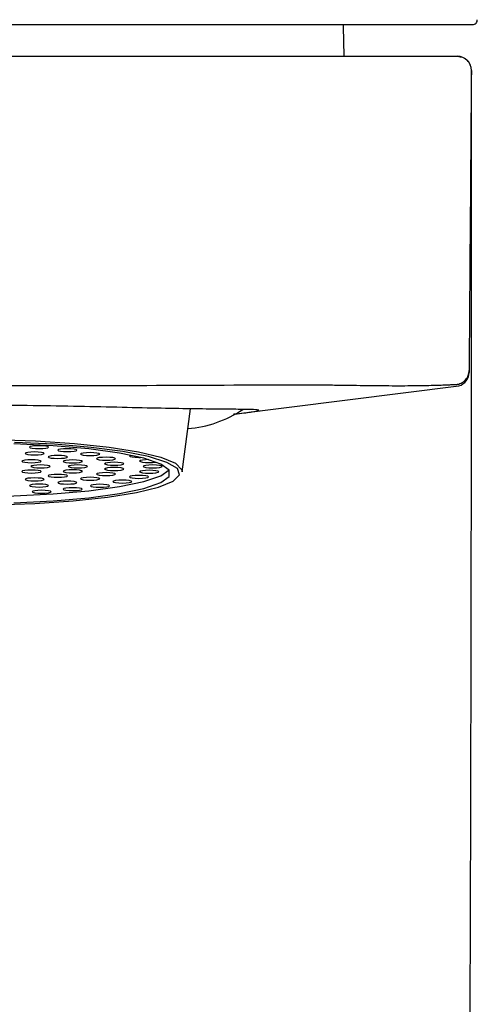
# Model space of a CAD drawing. Header units: millimetres. Extents: x 4339.965 to 4340.015, y 1931.508 to 1931.835.
# Tile 2 of 3: x 4339.992 to 4340.012, y 1931.725 to 1931.768. Entities that reach past the tile are written whole.
import ezdxf

# ---------------------------------------------------------------- set-up
doc = ezdxf.new("R2010")
doc.units = ezdxf.units.MM
doc.layers.add('SANINDUSA', color=3, linetype='Continuous')

msp = doc.modelspace()

# ---------------------------------------------------------------- linework, layer by layer
at = {"layer": 'SANINDUSA'}
for p, q in [((4340.011362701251, 1931.767409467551), (4340.011363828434, 1931.767409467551)), ((4340.011363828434, 1931.767409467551), (4340.011774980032, 1931.767409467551)), ((4339.977029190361, 1931.766048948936), (4340.003718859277, 1931.766048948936)), ((4340.011622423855, 1931.752593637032), (4340.011622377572, 1931.752586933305)), ((4340.001540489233, 1931.750732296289), (4340.011184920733, 1931.751937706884)), ((4339.999333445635, 1931.748252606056), (4339.999692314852, 1931.750956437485)), ((4339.99748774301, 1931.748877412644), (4339.99754694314, 1931.748878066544))]:
    msp.add_line(p, q, dxfattribs=at)
at = {"layer": 'SANINDUSA', "flags": 128}
for points in [[(4340.006274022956, 1931.766048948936), (4340.006240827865, 1931.767323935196), (4340.006235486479, 1931.767423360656)], [(4340.011719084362, 1931.765444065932), (4340.011721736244, 1931.765446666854), (4340.011724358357, 1931.765449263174)], [(4339.981414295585, 1931.748252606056), (4339.981423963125, 1931.748349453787), (4339.981698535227, 1931.748622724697), (4339.982328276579, 1931.748881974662), (4339.983287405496, 1931.749116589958), (4339.984536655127, 1931.749316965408), (4339.986024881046, 1931.749474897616), (4339.987691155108, 1931.74958392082), (4339.989467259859, 1931.749639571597), (4339.99128048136, 1931.749639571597), (4339.993056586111, 1931.74958392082), (4339.994722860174, 1931.749474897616), (4339.996211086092, 1931.749316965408), (4339.997460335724, 1931.749116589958), (4339.99841946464, 1931.748881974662), (4339.999049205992, 1931.748622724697), (4339.999323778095, 1931.748349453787), (4339.999333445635, 1931.748252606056)], [(4339.991270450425, 1931.74684998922), (4339.993026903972, 1931.746905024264), (4339.994674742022, 1931.747012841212), (4339.996146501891, 1931.747169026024), (4339.997381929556, 1931.747367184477), (4339.998330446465, 1931.747599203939), (4339.998953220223, 1931.747855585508), (4339.999224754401, 1931.74812583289), (4339.999133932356, 1931.748398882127), (4339.998684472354, 1931.748663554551), (4339.997894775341, 1931.748909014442), (4339.996797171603, 1931.749125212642), (4339.995436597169, 1931.749303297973), (4339.993868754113, 1931.749435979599), (4339.992157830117, 1931.74951782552)], [(4339.992132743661, 1931.746932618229), (4339.99381474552, 1931.747015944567), (4339.995346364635, 1931.747150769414), (4339.9966606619, 1931.747331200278), (4339.997700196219, 1931.747549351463), (4339.998419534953, 1931.747795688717), (4339.998787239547, 1931.748059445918), (4339.998787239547, 1931.748329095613), (4339.998419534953, 1931.748592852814), (4339.997700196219, 1931.748839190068), (4339.9966606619, 1931.749057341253), (4339.995346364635, 1931.749237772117), (4339.99381474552, 1931.749372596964), (4339.992132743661, 1931.749455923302)], [(4339.993018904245, 1931.748983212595), (4339.993176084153, 1931.748987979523), (4339.993309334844, 1931.749001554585), (4339.993398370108, 1931.749021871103), (4339.993429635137, 1931.749045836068), (4339.993398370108, 1931.749069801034), (4339.993309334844, 1931.749090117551), (4339.993176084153, 1931.749103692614), (4339.993018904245, 1931.749108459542), (4339.992861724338, 1931.749103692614), (4339.992728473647, 1931.749090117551), (4339.992639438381, 1931.749069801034), (4339.992608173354, 1931.749045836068), (4339.992639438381, 1931.749021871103), (4339.992728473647, 1931.749001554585), (4339.992861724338, 1931.748987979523), (4339.993018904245, 1931.748983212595)], [(4339.993208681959, 1931.749251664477), (4339.993365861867, 1931.749256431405), (4339.993499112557, 1931.749270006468), (4339.993588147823, 1931.749290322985), (4339.99361941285, 1931.749314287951), (4339.993588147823, 1931.749338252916), (4339.993499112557, 1931.749358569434), (4339.993365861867, 1931.749372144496), (4339.993208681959, 1931.749376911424), (4339.993051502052, 1931.749372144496), (4339.992918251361, 1931.749358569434), (4339.992829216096, 1931.749338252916), (4339.992797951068, 1931.749314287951), (4339.992829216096, 1931.749290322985), (4339.992918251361, 1931.749270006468), (4339.993051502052, 1931.749256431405), (4339.993208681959, 1931.749251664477)], [(4339.994418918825, 1931.749124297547), (4339.994576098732, 1931.749129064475), (4339.994709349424, 1931.749142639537), (4339.994798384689, 1931.749162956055), (4339.994829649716, 1931.749186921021), (4339.994798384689, 1931.749210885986), (4339.994709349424, 1931.749231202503), (4339.994576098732, 1931.749244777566), (4339.994418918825, 1931.749249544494), (4339.994261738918, 1931.749244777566), (4339.994128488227, 1931.749231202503), (4339.994039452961, 1931.749210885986), (4339.994008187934, 1931.749186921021), (4339.994039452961, 1931.749162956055), (4339.994128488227, 1931.749142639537), (4339.994261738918, 1931.749129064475), (4339.994418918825, 1931.749124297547)], [(4339.995394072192, 1931.748956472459), (4339.995551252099, 1931.748961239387), (4339.99568450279, 1931.748974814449), (4339.995773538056, 1931.748995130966), (4339.995804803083, 1931.749019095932), (4339.995773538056, 1931.749043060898), (4339.99568450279, 1931.749063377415), (4339.995551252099, 1931.749076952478), (4339.995394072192, 1931.749081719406), (4339.995236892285, 1931.749076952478), (4339.995103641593, 1931.749063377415), (4339.995014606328, 1931.749043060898), (4339.9949833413, 1931.749019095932), (4339.995014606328, 1931.748995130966), (4339.995103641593, 1931.748974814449), (4339.995236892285, 1931.748961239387), (4339.995394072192, 1931.748956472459)], [(4339.992885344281, 1931.748649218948), (4339.993042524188, 1931.748653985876), (4339.993175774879, 1931.748667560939), (4339.993264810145, 1931.748687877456), (4339.993296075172, 1931.748711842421), (4339.993264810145, 1931.748735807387), (4339.993175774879, 1931.748756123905), (4339.993042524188, 1931.748769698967), (4339.992885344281, 1931.748774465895), (4339.992728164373, 1931.748769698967), (4339.992594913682, 1931.748756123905), (4339.992505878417, 1931.748735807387), (4339.992474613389, 1931.748711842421), (4339.992505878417, 1931.748687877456), (4339.992594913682, 1931.748667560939), (4339.992728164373, 1931.748653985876), (4339.992885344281, 1931.748649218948)], [(4339.99327387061, 1931.748428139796), (4339.993431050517, 1931.748432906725), (4339.993564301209, 1931.748446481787), (4339.993653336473, 1931.748466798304), (4339.993684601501, 1931.74849076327), (4339.993653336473, 1931.748514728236), (4339.993564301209, 1931.748535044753), (4339.993431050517, 1931.748548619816), (4339.99327387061, 1931.748553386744), (4339.993116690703, 1931.748548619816), (4339.992983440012, 1931.748535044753), (4339.992894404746, 1931.748514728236), (4339.992863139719, 1931.74849076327), (4339.992894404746, 1931.748466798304), (4339.992983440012, 1931.748446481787), (4339.993116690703, 1931.748432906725), (4339.99327387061, 1931.748428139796)], [(4339.994014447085, 1931.748831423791), (4339.994171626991, 1931.748836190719), (4339.994304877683, 1931.748849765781), (4339.994393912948, 1931.748870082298), (4339.994425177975, 1931.748894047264), (4339.994393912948, 1931.74891801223), (4339.994304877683, 1931.748938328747), (4339.994171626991, 1931.74895190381), (4339.994014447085, 1931.748956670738), (4339.993857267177, 1931.74895190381), (4339.993724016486, 1931.748938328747), (4339.993634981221, 1931.74891801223), (4339.993603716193, 1931.748894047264), (4339.993634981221, 1931.748870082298), (4339.993724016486, 1931.748849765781), (4339.993857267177, 1931.748836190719), (4339.994014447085, 1931.748831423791)], [(4339.994653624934, 1931.748640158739), (4339.99481080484, 1931.748644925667), (4339.994944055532, 1931.74865850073), (4339.995033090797, 1931.748678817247), (4339.995064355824, 1931.748702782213), (4339.995033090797, 1931.748726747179), (4339.994944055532, 1931.748747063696), (4339.99481080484, 1931.748760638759), (4339.994653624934, 1931.748765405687), (4339.994496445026, 1931.748760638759), (4339.994363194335, 1931.748747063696), (4339.994274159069, 1931.748726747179), (4339.994242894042, 1931.748702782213), (4339.994274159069, 1931.748678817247), (4339.994363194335, 1931.74865850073), (4339.994496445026, 1931.748644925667), (4339.994653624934, 1931.748640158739)], [(4339.99487387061, 1931.748428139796), (4339.995031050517, 1931.748432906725), (4339.995164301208, 1931.748446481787), (4339.995253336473, 1931.748466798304), (4339.995284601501, 1931.74849076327), (4339.995253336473, 1931.748514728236), (4339.995164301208, 1931.748535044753), (4339.995031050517, 1931.748548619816), (4339.99487387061, 1931.748553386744), (4339.994716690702, 1931.748548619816), (4339.994583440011, 1931.748535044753), (4339.994494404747, 1931.748514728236), (4339.994463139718, 1931.74849076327), (4339.994494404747, 1931.748466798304), (4339.994583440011, 1931.748446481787), (4339.994716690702, 1931.748432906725), (4339.99487387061, 1931.748428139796)], [(4339.99607746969, 1931.748757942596), (4339.996234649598, 1931.748762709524), (4339.996367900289, 1931.748776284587), (4339.996456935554, 1931.748796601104), (4339.996488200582, 1931.74882056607), (4339.996456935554, 1931.748844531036), (4339.996367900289, 1931.748864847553), (4339.996234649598, 1931.748878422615), (4339.99607746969, 1931.748883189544), (4339.995920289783, 1931.748878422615), (4339.995787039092, 1931.748864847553), (4339.995698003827, 1931.748844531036), (4339.995666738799, 1931.74882056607), (4339.995698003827, 1931.748796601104), (4339.995787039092, 1931.748776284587), (4339.995920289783, 1931.748762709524), (4339.99607746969, 1931.748757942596)], [(4339.996429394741, 1931.748540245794), (4339.996586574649, 1931.748545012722), (4339.99671982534, 1931.748558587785), (4339.996808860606, 1931.748578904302), (4339.996840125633, 1931.748602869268), (4339.996808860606, 1931.748626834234), (4339.99671982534, 1931.748647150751), (4339.996586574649, 1931.748660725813), (4339.996429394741, 1931.748665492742), (4339.996272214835, 1931.748660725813), (4339.996138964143, 1931.748647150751), (4339.996049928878, 1931.748626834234), (4339.996018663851, 1931.748602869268), (4339.996049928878, 1931.748578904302), (4339.996138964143, 1931.748558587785), (4339.996272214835, 1931.748545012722), (4339.996429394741, 1931.748540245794)], [(4339.997129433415, 1931.748970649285), (4339.997108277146, 1931.748964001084), (4339.997077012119, 1931.748940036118), (4339.997108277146, 1931.748916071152), (4339.997197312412, 1931.748895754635), (4339.997330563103, 1931.748882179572), (4339.99748774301, 1931.748877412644)], [(4339.997903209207, 1931.748782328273), (4339.997768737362, 1931.748777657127), (4339.99763548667, 1931.748764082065), (4339.997546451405, 1931.748743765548), (4339.997515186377, 1931.748719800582), (4339.997546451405, 1931.748695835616), (4339.99763548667, 1931.748675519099), (4339.997768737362, 1931.748661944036), (4339.997925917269, 1931.748657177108)], [(4339.99807387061, 1931.748428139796), (4339.998231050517, 1931.748432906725), (4339.998364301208, 1931.748446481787), (4339.998453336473, 1931.748466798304), (4339.998484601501, 1931.74849076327), (4339.998453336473, 1931.748514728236), (4339.998364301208, 1931.748535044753), (4339.998231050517, 1931.748548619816), (4339.99807387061, 1931.748553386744), (4339.997916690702, 1931.748548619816), (4339.997783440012, 1931.748535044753), (4339.997694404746, 1931.748514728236), (4339.997663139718, 1931.74849076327), (4339.997694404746, 1931.748466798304), (4339.997783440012, 1931.748446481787), (4339.997916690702, 1931.748432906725), (4339.99807387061, 1931.748428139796)], [(4339.99037387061, 1931.747200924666), (4339.992132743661, 1931.747229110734), (4339.99381474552, 1931.747312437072), (4339.995346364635, 1931.747447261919), (4339.9966606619, 1931.747627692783), (4339.997700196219, 1931.747845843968), (4339.998419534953, 1931.748092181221), (4339.998777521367, 1931.748342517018)], [(4339.992885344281, 1931.748207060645), (4339.993042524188, 1931.748211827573), (4339.993175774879, 1931.748225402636), (4339.993264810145, 1931.748245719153), (4339.993296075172, 1931.748269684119), (4339.993264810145, 1931.748293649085), (4339.993175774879, 1931.748313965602), (4339.993042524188, 1931.748327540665), (4339.992885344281, 1931.748332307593), (4339.992728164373, 1931.748327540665), (4339.992594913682, 1931.748313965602), (4339.992505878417, 1931.748293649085), (4339.992474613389, 1931.748269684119), (4339.992505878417, 1931.748245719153), (4339.992594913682, 1931.748225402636), (4339.992728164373, 1931.748211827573), (4339.992885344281, 1931.748207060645)], [(4339.994014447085, 1931.748024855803), (4339.994171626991, 1931.748029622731), (4339.994304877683, 1931.748043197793), (4339.994393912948, 1931.74806351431), (4339.994425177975, 1931.748087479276), (4339.994393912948, 1931.748111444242), (4339.994304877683, 1931.748131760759), (4339.994171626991, 1931.748145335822), (4339.994014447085, 1931.74815010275), (4339.993857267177, 1931.748145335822), (4339.993724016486, 1931.748131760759), (4339.993634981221, 1931.748111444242), (4339.993603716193, 1931.748087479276), (4339.993634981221, 1931.74806351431), (4339.993724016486, 1931.748043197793), (4339.993857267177, 1931.748029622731), (4339.994014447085, 1931.748024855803)], [(4339.994653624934, 1931.748216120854), (4339.99481080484, 1931.748220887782), (4339.994944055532, 1931.748234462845), (4339.995033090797, 1931.748254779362), (4339.995064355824, 1931.748278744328), (4339.995033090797, 1931.748302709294), (4339.994944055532, 1931.748323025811), (4339.99481080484, 1931.748336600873), (4339.994653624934, 1931.748341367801), (4339.994496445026, 1931.748336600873), (4339.994363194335, 1931.748323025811), (4339.994274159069, 1931.748302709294), (4339.994242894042, 1931.748278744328), (4339.994274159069, 1931.748254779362), (4339.994363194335, 1931.748234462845), (4339.994496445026, 1931.748220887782), (4339.994653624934, 1931.748216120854)], [(4339.99607746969, 1931.748098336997), (4339.996234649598, 1931.748103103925), (4339.996367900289, 1931.748116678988), (4339.996456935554, 1931.748136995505), (4339.996488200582, 1931.748160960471), (4339.996456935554, 1931.748184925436), (4339.996367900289, 1931.748205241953), (4339.996234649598, 1931.748218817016), (4339.99607746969, 1931.748223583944), (4339.995920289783, 1931.748218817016), (4339.995787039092, 1931.748205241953), (4339.995698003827, 1931.748184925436), (4339.995666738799, 1931.748160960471), (4339.995698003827, 1931.748136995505), (4339.995787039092, 1931.748116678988), (4339.995920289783, 1931.748103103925), (4339.99607746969, 1931.748098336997)], [(4339.996429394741, 1931.748316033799), (4339.996586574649, 1931.748320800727), (4339.99671982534, 1931.74833437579), (4339.996808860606, 1931.748354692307), (4339.996840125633, 1931.748378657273), (4339.996808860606, 1931.748402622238), (4339.99671982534, 1931.748422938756), (4339.996586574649, 1931.748436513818), (4339.996429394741, 1931.748441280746), (4339.996272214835, 1931.748436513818), (4339.996138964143, 1931.748422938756), (4339.996049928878, 1931.748402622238), (4339.996018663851, 1931.748378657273), (4339.996049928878, 1931.748354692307), (4339.996138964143, 1931.74833437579), (4339.996272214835, 1931.748320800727), (4339.996429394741, 1931.748316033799)], [(4339.997925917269, 1931.748199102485), (4339.998083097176, 1931.748203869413), (4339.998216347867, 1931.748217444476), (4339.998305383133, 1931.748237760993), (4339.99833664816, 1931.748261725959), (4339.998305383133, 1931.748285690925), (4339.998216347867, 1931.748306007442), (4339.998083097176, 1931.748319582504), (4339.997925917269, 1931.748324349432), (4339.997768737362, 1931.748319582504), (4339.99763548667, 1931.748306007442), (4339.997546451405, 1931.748285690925), (4339.997515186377, 1931.748261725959), (4339.997546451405, 1931.748237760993), (4339.99763548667, 1931.748217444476), (4339.997768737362, 1931.748203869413), (4339.997925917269, 1931.748199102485)], [(4339.993018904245, 1931.747873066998), (4339.993176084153, 1931.747877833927), (4339.993309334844, 1931.747891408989), (4339.993398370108, 1931.747911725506), (4339.993429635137, 1931.747935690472), (4339.993398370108, 1931.747959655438), (4339.993309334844, 1931.747979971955), (4339.993176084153, 1931.747993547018), (4339.993018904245, 1931.747998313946), (4339.992861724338, 1931.747993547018), (4339.992728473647, 1931.747979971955), (4339.992639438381, 1931.747959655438), (4339.992608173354, 1931.747935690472), (4339.992639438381, 1931.747911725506), (4339.992728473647, 1931.747891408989), (4339.992861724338, 1931.747877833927), (4339.993018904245, 1931.747873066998)], [(4339.993208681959, 1931.747604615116), (4339.993365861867, 1931.747609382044), (4339.993499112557, 1931.747622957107), (4339.993588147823, 1931.747643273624), (4339.99361941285, 1931.74766723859), (4339.993588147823, 1931.747691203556), (4339.993499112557, 1931.747711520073), (4339.993365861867, 1931.747725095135), (4339.993208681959, 1931.747729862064), (4339.993051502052, 1931.747725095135), (4339.992918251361, 1931.747711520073), (4339.992829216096, 1931.747691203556), (4339.992797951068, 1931.74766723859), (4339.992829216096, 1931.747643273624), (4339.992918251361, 1931.747622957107), (4339.993051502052, 1931.747609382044), (4339.993208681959, 1931.747604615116)], [(4339.994418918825, 1931.747731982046), (4339.994576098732, 1931.747736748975), (4339.994709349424, 1931.747750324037), (4339.994798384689, 1931.747770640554), (4339.994829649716, 1931.74779460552), (4339.994798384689, 1931.747818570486), (4339.994709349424, 1931.747838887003), (4339.994576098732, 1931.747852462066), (4339.994418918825, 1931.747857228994), (4339.994261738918, 1931.747852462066), (4339.994128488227, 1931.747838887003), (4339.994039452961, 1931.747818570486), (4339.994008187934, 1931.74779460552), (4339.994039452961, 1931.747770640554), (4339.994128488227, 1931.747750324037), (4339.994261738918, 1931.747736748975), (4339.994418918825, 1931.747731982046)], [(4339.995394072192, 1931.747899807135), (4339.995551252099, 1931.747904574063), (4339.99568450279, 1931.747918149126), (4339.995773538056, 1931.747938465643), (4339.995804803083, 1931.747962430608), (4339.995773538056, 1931.747986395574), (4339.99568450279, 1931.748006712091), (4339.995551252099, 1931.748020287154), (4339.995394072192, 1931.748025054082), (4339.995236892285, 1931.748020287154), (4339.995103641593, 1931.748006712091), (4339.995014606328, 1931.747986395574), (4339.9949833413, 1931.747962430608), (4339.995014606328, 1931.747938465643), (4339.995103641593, 1931.747918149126), (4339.995236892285, 1931.747904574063), (4339.995394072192, 1931.747899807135)], [(4339.995818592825, 1931.74759799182), (4339.995975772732, 1931.747602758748), (4339.996109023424, 1931.747616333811), (4339.996198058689, 1931.747636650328), (4339.996229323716, 1931.747660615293), (4339.996198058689, 1931.747684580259), (4339.996109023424, 1931.747704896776), (4339.995975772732, 1931.747718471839), (4339.995818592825, 1931.747723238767), (4339.995661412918, 1931.747718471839), (4339.995528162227, 1931.747704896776), (4339.995439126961, 1931.747684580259), (4339.995407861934, 1931.747660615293), (4339.995439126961, 1931.747636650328), (4339.995528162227, 1931.747616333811), (4339.995661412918, 1931.747602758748), (4339.995818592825, 1931.74759799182)], [(4339.996776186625, 1931.747775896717), (4339.996933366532, 1931.747780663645), (4339.997066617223, 1931.747794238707), (4339.997155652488, 1931.747814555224), (4339.997186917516, 1931.74783852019), (4339.997155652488, 1931.747862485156), (4339.997066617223, 1931.747882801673), (4339.996933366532, 1931.747896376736), (4339.996776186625, 1931.747901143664), (4339.996619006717, 1931.747896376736), (4339.996485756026, 1931.747882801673), (4339.99639672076, 1931.747862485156), (4339.996365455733, 1931.74783852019), (4339.99639672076, 1931.747814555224), (4339.996485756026, 1931.747794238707), (4339.996619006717, 1931.747780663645), (4339.996776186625, 1931.747775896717)], [(4339.99748774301, 1931.747978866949), (4339.997644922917, 1931.747983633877), (4339.997778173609, 1931.74799720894), (4339.997867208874, 1931.748017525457), (4339.997898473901, 1931.748041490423), (4339.997867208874, 1931.748065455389), (4339.997778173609, 1931.748085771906), (4339.997644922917, 1931.748099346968), (4339.99748774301, 1931.748104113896), (4339.997330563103, 1931.748099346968), (4339.997197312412, 1931.748085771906), (4339.997108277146, 1931.748065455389), (4339.997077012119, 1931.748041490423), (4339.997108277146, 1931.748017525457), (4339.997197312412, 1931.74799720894), (4339.997330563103, 1931.747983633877), (4339.99748774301, 1931.747978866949)], [(4339.993320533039, 1931.747343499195), (4339.993477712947, 1931.747348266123), (4339.993610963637, 1931.747361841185), (4339.993699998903, 1931.747382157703), (4339.99373126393, 1931.747406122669), (4339.993699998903, 1931.747430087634), (4339.993610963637, 1931.747450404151), (4339.993477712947, 1931.747463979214), (4339.993320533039, 1931.747468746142), (4339.993163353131, 1931.747463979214), (4339.993030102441, 1931.747450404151), (4339.992941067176, 1931.747430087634), (4339.992909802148, 1931.747406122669), (4339.992941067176, 1931.747382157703), (4339.993030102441, 1931.747361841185), (4339.993163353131, 1931.747348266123), (4339.993320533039, 1931.747343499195)], [(4339.994651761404, 1931.747451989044), (4339.994808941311, 1931.747456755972), (4339.994942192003, 1931.747470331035), (4339.995031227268, 1931.747490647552), (4339.995062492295, 1931.747514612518), (4339.995031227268, 1931.747538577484), (4339.994942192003, 1931.747558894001), (4339.994808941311, 1931.747572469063), (4339.994651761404, 1931.747577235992), (4339.994494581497, 1931.747572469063), (4339.994361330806, 1931.747558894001), (4339.99427229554, 1931.747538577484), (4339.994241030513, 1931.747514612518), (4339.99427229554, 1931.747490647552), (4339.994361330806, 1931.747470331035), (4339.994494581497, 1931.747456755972), (4339.994651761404, 1931.747451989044)]]:
    msp.add_lwpolyline(points, dxfattribs=at)
at = {"layer": 'SANINDUSA'}
for centre, radius, start, end in [((4340.011773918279, 1931.767608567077), 0.0001991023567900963, 270.3055425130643, 2.641971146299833), ((4340.011119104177, 1931.765448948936), 0.0006000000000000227, 359.9999999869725, 90), ((4350.430635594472, 1931.680647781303), 10.41926156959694, 179.5336979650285, 179.6043647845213), ((4340.011119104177, 1931.765448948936), 0.0005999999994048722, 359.5336979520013, 359.9999999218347), ((4339.999202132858, 1931.754957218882), 0.004864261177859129, 274.451292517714, 304.1169577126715), ((4339.997955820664, 1931.750487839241), 0.001830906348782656, 269.0641714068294, 278.3229978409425)]:
    msp.add_arc(centre, radius, start, end, dxfattribs=at)
for points, knots in [([(4339.99037402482, 1931.767409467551), (4339.991579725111, 1931.767409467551), (4339.993991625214, 1931.767409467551), (4339.997501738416, 1931.767409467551), (4340.000800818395, 1931.767409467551), (4340.003799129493, 1931.767409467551), (4340.006420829, 1931.767409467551), (4340.008593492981, 1931.767409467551), (4340.010316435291, 1931.767409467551), (4340.011013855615, 1931.767409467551), (4340.011362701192, 1931.767409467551)], [0, 0, 0, 0, 0.1249700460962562, 0.2499918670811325, 0.3749462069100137, 0.5000482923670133, 0.6249779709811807, 0.7500968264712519, 0.8749998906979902, 0.9999999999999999, 0.9999999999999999, 0.9999999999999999, 0.9999999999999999]), ([(4340.003718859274, 1931.766048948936), (4340.003800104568, 1931.766048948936), (4340.003962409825, 1931.766048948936), (4340.004205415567, 1931.766048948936), (4340.004447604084, 1931.766048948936), (4340.004688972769, 1931.766048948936), (4340.004929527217, 1931.766048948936), (4340.005327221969, 1931.766048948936), (4340.005876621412, 1931.766048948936), (4340.006561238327, 1931.766048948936), (4340.007218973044, 1931.766048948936), (4340.008048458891, 1931.766048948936), (4340.008989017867, 1931.766048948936), (4340.00975963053, 1931.766048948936), (4340.010257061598, 1931.766048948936), (4340.010567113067, 1931.766048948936), (4340.010812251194, 1931.766048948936), (4340.010969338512, 1931.766048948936), (4340.011060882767, 1931.766048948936), (4340.011109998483, 1931.766048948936), (4340.011116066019, 1931.766048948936), (4340.011119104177, 1931.766048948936)], [0, 0, 0, 0, 0.02098037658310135, 0.04191289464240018, 0.06282012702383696, 0.08372472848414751, 0.1046493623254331, 0.1256166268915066, 0.1881179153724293, 0.2506659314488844, 0.3131842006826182, 0.3757494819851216, 0.5002372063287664, 0.6253631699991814, 0.6876174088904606, 0.7499183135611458, 0.8124959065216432, 0.8751201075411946, 0.9167452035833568, 0.9583123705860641, 1, 1, 1, 1]), ([(4340.011124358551, 1931.766048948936), (4340.011199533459, 1931.766040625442), (4340.011315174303, 1931.766027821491), (4340.011454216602, 1931.765956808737), (4340.011514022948, 1931.7659009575), (4340.011578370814, 1931.76584952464), (4340.011620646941, 1931.765793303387), (4340.011649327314, 1931.765734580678), (4340.011659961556, 1931.765712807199)], [0, 0, 0, 0, 0.3376516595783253, 0.5194063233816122, 0.6914698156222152, 0.7050152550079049, 0.890624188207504, 1, 1, 1, 1]), ([(4340.011678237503, 1931.76565020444), (4340.011677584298, 1931.765657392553), (4340.011669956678, 1931.765741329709), (4340.01160312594, 1931.765813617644), (4340.011542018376, 1931.765879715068)], [0, 0, 0, 0, 0.08563683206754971, 1, 1, 1, 1]), ([(4340.011399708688, 1931.683298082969), (4340.011423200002, 1931.685871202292), (4340.011467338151, 1931.690705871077), (4340.011519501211, 1931.697490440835), (4340.011560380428, 1931.703466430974), (4340.011594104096, 1931.709056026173), (4340.011623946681, 1931.714694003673), (4340.011651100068, 1931.720688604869), (4340.011676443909, 1931.727438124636), (4340.011697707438, 1931.734765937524), (4340.011712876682, 1931.742232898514), (4340.011720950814, 1931.748555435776), (4340.011724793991, 1931.753612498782), (4340.011725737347, 1931.757018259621), (4340.011726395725, 1931.759622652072), (4340.01172212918, 1931.761553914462), (4340.011719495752, 1931.763547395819), (4340.011721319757, 1931.764797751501), (4340.011722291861, 1931.765464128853)], [0, 0, 0, 0, 0.09279947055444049, 0.1743621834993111, 0.2446894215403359, 0.3083334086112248, 0.3759707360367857, 0.4480446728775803, 0.5245551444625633, 0.6194245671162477, 0.7123629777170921, 0.7938889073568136, 0.8475334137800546, 0.8947503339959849, 0.9169359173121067, 0.9412216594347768, 0.9686740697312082, 1, 1, 1, 1]), ([(4340.011076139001, 1931.752000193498), (4340.01114308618, 1931.752006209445), (4340.01121363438, 1931.752024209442), (4340.011348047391, 1931.75208834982), (4340.011411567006, 1931.752134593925), (4340.011516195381, 1931.752248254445), (4340.011557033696, 1931.752315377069), (4340.011609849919, 1931.752454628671), (4340.011621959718, 1931.752526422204), (4340.011622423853, 1931.752593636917)], [0, 0, 0, 0, 0.25, 0.25, 0.5, 0.5, 0.75, 0.75, 1, 1, 1, 1]), ([(4340.011184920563, 1931.751937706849), (4340.01130860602, 1931.751974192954), (4340.011420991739, 1931.752049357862), (4340.011577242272, 1931.752254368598), (4340.011620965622, 1931.75238270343), (4340.011621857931, 1931.752511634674)], [0, 0, 0, 0, 0.5, 0.5, 1, 1, 1, 1]), ([(4340.011622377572, 1931.752586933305), (4340.011622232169, 1931.75256587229), (4340.011622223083, 1931.752564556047), (4340.011622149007, 1931.75255382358), (4340.011622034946, 1931.752537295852), (4340.011621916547, 1931.752520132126), (4340.011621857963, 1931.75251163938)], [0, 0, 0, 0, 0.2577866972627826, 0.5103303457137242, 0.7577075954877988, 1, 1, 1, 1]), ([(4340.003626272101, 1931.751988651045), (4340.00411498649, 1931.751991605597), (4340.004595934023, 1931.751989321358), (4340.005306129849, 1931.751982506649), (4340.005540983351, 1931.751979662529), (4340.006006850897, 1931.751973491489), (4340.006238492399, 1931.751970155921), (4340.006912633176, 1931.751960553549), (4340.007339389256, 1931.751954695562), (4340.008147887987, 1931.75194730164), (4340.008531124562, 1931.751945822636), (4340.009218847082, 1931.751948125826), (4340.009527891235, 1931.751951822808), (4340.009937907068, 1931.751960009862), (4340.010065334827, 1931.751963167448), (4340.010296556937, 1931.751969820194), (4340.010505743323, 1931.751976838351), (4340.010671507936, 1931.751983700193), (4340.010815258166, 1931.751989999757), (4340.010876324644, 1931.751992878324), (4340.011023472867, 1931.751999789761), (4340.011073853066, 1931.752002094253), (4340.011076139, 1931.7520001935)], [0, 0, 0, 0, 0.1249999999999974, 0.1249999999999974, 0.1874999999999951, 0.1874999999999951, 0.2499999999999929, 0.2499999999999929, 0.3749999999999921, 0.3749999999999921, 0.4999999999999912, 0.4999999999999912, 0.6249999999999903, 0.6249999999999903, 0.6874999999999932, 0.6874999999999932, 0.749999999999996, 0.8124999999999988, 0.8124999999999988, 0.8750000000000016, 0.8750000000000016, 1, 1, 1, 1]), ([(4340.001540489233, 1931.750732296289), (4340.001590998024, 1931.750737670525), (4340.001959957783, 1931.750776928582), (4340.00235158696, 1931.750826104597), (4340.002662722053, 1931.750881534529), (4340.002608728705, 1931.750913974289), (4340.00220935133, 1931.750928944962), (4340.001472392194, 1931.750935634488), (4340.000406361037, 1931.750944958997), (4339.999054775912, 1931.750963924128), (4339.997449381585, 1931.750998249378), (4339.995656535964, 1931.751040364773), (4339.993717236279, 1931.751080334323), (4339.991935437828, 1931.75110433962), (4339.990812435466, 1931.751106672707), (4339.990373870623, 1931.751107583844)], [0, 0, 0, 0, 0.0132906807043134, 0.09708659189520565, 0.1814290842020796, 0.2657755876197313, 0.3512970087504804, 0.4368169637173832, 0.5227879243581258, 0.6087515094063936, 0.6936910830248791, 0.7786286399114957, 0.8624563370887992, 0.9462852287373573, 1, 1, 1, 1])]:
    msp.add_open_spline(points, degree=3, knots=knots, dxfattribs=at)
msp.add_open_spline([(4339.990374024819, 1931.751947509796), (4339.994791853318, 1931.751947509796), (4339.99920924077, 1931.751961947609), (4340.003626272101, 1931.751988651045)], degree=3, dxfattribs=at)

doc.saveas('drawing.dxf')
